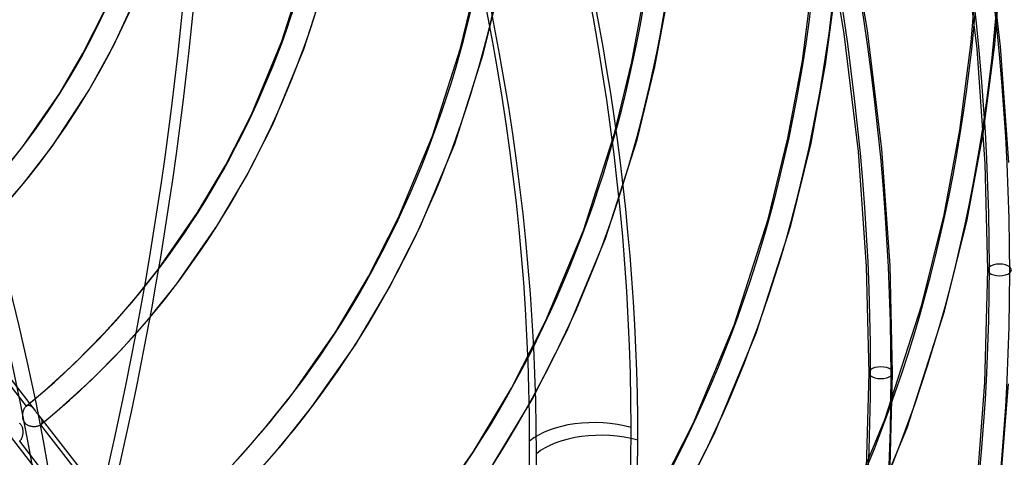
# Model space of a CAD drawing. Header units: millimetres. Extents: x -163 to 160, y -206 to 203.
# Tile 73 of 97: x 81 to 134, y -34 to -11. Entities that reach past the tile are written whole.
import ezdxf

# ---------------------------------------------------------------- set-up
doc = ezdxf.new("R2010")
doc.units = ezdxf.units.MM
doc.layers.add('MAIN-1', color=7, linetype='Continuous')
doc.layers.add('MAIN-2', color=7, linetype='Continuous')

msp = doc.modelspace()

# ---------------------------------------------------------------- linework, layer by layer
at = {"layer": 'MAIN-1'}
for centre, major_axis, ratio, start_param, end_param in [((-0.5, -0.433), (86.414, -99.783), 0.75, 0.713724, 3.388402), ((-2.5, -2.165), (-83.796, 96.759), 0.75, -2.427868, -0.857072), ((-27, -23.383), (-83.796, 96.759), 0.75, -3.141592, -0.857072), ((-27, -23.383), (83.141, -96.003), 0.75, 0, 2.284521), ((-25.887, -145.948), (-131.958, -5.675), 0.985418, -2.567188, -2.083814), ((-25.88, -146.118), (131.958, 5.675), 0.985418, 0.574763, 1.057779), ((111.815, -35.165), (-4, 0), 0.5, -2.094395, -0.523599), ((-0.5, -0.433), (86.414, -99.783), 0.75, -0.246809, 0.713724), ((-2.5, -2.165), (-83.796, 96.759), 0.75, -3.141592, -2.427868)]:
    msp.add_ellipse(centre, major_axis=major_axis, ratio=ratio, start_param=start_param, end_param=end_param, dxfattribs=at)
at = {"layer": 'MAIN-2'}
for p, q in [((124.937, -11.531), (123.85, -5.068)), ((126.194, -11.35), (125.097, -4.828)), ((133.361, -12.21), (132.594, -5.807)), ((132.097, -12.331), (131.337, -5.988)), ((131.782, -11.977), (132.165, -7.059)), ((133.046, -12.108), (133.433, -7.125)), ((94.628, -11.927), (95.975, -7.683)), ((95.821, -12.363), (97.2, -8.016)), ((104.263, -12.295), (105.084, -8.918)), ((122.679, -12.987), (123.247, -8.648)), ((123.933, -13.186), (124.51, -8.78)), ((85.586, -12.132), (86.989, -9.066)), ((105.488, -12.63), (106.326, -9.183)), ((113.494, -13.039), (114.197, -9.255)), ((114.736, -13.304), (115.451, -9.453)), ((83.915, -12.583), (85.058, -10.317)), ((125.697, -17.873), (124.937, -11.531)), ((126.961, -17.753), (126.194, -11.35)), ((84.238, -14.582), (85.586, -12.132)), ((92.992, -15.872), (94.628, -11.927)), ((131.161, -16.72), (131.782, -11.977)), ((132.415, -16.918), (133.046, -12.108)), ((82.662, -14.725), (83.915, -12.583)), ((94.142, -16.409), (95.821, -12.363)), ((102.754, -17.026), (104.263, -12.295)), ((103.946, -17.463), (105.488, -12.63)), ((132.538, -18.53), (132.097, -12.331)), ((133.807, -18.471), (133.361, -12.21)), ((112.55, -16.907), (113.494, -13.039)), ((121.904, -17.16), (122.679, -12.987)), ((123.146, -17.425), (123.933, -13.186)), ((113.774, -17.244), (114.736, -13.304)), ((80.679, -17.595), (82.662, -14.725)), ((82.247, -17.595), (84.238, -14.582)), ((91.611, -18.598), (92.992, -15.872)), ((92.725, -19.208), (94.142, -16.409)), ((110.879, -22.124), (112.55, -16.907)), ((130.314, -21.281), (131.161, -16.72)), ((131.556, -21.546), (132.415, -16.918)), ((100.925, -21.427), (102.754, -17.026)), ((102.076, -21.964), (103.946, -17.463)), ((112.071, -22.562), (113.774, -17.244)), ((120.837, -21.519), (121.904, -17.16)), ((122.061, -21.857), (123.146, -17.425)), ((79.444, -19.136), (80.679, -17.595)), ((80.718, -19.591), (82.247, -17.595)), ((126.138, -24.073), (125.697, -17.873)), ((127.407, -24.013), (126.961, -17.753)), ((132.672, -24.252), (132.538, -18.53)), ((90.093, -21.167), (91.611, -18.598)), ((79.283, -21.236), (80.718, -19.591)), ((91.165, -21.848), (92.725, -19.208)), ((87.96, -24.233), (90.093, -21.167)), ((99.309, -24.608), (100.925, -21.427)), ((119.004, -27.223), (120.837, -21.519)), ((129.124, -26.131), (130.314, -21.281)), ((130.348, -26.471), (131.556, -21.546)), ((88.971, -25.002), (91.165, -21.848)), ((100.421, -25.221), (102.076, -21.964)), ((108.859, -26.981), (110.879, -22.124)), ((120.196, -27.662), (122.061, -21.857)), ((110.009, -27.519), (112.071, -22.562)), ((75.4, -24.189), (81.363, -31.873)), ((86.54, -26.005), (87.96, -24.233)), ((126.272, -29.795), (126.138, -24.073)), ((127.542, -29.795), (127.407, -24.013)), ((132.517, -30.327), (132.672, -24.252)), ((75.555, -24.775), (80.851, -31.6)), ((97.527, -27.601), (99.309, -24.608)), ((87.51, -26.824), (88.971, -25.002)), ((98.596, -28.287), (100.421, -25.221)), ((85.044, -27.686), (86.54, -26.005)), ((127.129, -32.322), (129.124, -26.131)), ((128.321, -32.761), (130.348, -26.471)), ((85.971, -28.555), (87.51, -26.824)), ((107.007, -30.619), (108.859, -26.981)), ((108.118, -31.234), (110.009, -27.519)), ((116.792, -32.536), (119.004, -27.223)), ((83.473, -29.276), (85.044, -27.686)), ((95.241, -30.872), (97.527, -27.601)), ((117.943, -33.073), (120.196, -27.662)), ((84.353, -30.192), (85.971, -28.555)), ((96.252, -31.64), (98.596, -28.287)), ((81.824, -30.781), (83.473, -29.276)), ((82.655, -31.741), (84.353, -30.192)), ((126.117, -35.869), (126.272, -29.795)), ((127.385, -35.935), (127.542, -29.795)), ((104.96, -34.036), (107.007, -30.619)), ((132.06, -36.2), (132.517, -30.327)), ((133.323, -36.331), (133.785, -30.392)), ((81.182, -31.327), (81.343, -31.192)), ((81.343, -31.192), (81.504, -31.056)), ((81.504, -31.056), (81.665, -30.919)), ((81.665, -30.919), (81.824, -30.781)), ((93.637, -32.873), (95.241, -30.872)), ((106.027, -34.726), (108.118, -31.234)), ((80.706, -31.851), (80.716, -31.82)), ((80.716, -31.82), (80.727, -31.789)), ((80.727, -31.789), (80.74, -31.759)), ((80.74, -31.759), (80.753, -31.731)), ((80.753, -31.731), (80.768, -31.705)), ((80.768, -31.705), (80.783, -31.68)), ((80.783, -31.68), (80.799, -31.657)), ((80.799, -31.657), (80.815, -31.636)), ((80.815, -31.636), (80.833, -31.617)), ((80.833, -31.617), (80.851, -31.6)), ((80.851, -31.6), (80.852, -31.599)), ((80.852, -31.599), (80.853, -31.598)), ((80.853, -31.598), (80.854, -31.597)), ((80.854, -31.597), (80.855, -31.596)), ((80.855, -31.596), (80.856, -31.595)), ((80.856, -31.595), (80.857, -31.594)), ((80.857, -31.595), (81.02, -31.461)), ((80.857, -31.594), (80.875, -31.581)), ((80.875, -31.581), (80.893, -31.57)), ((80.893, -31.57), (80.912, -31.561)), ((80.912, -31.561), (80.93, -31.554)), ((80.93, -31.554), (80.949, -31.55)), ((80.949, -31.55), (80.968, -31.548)), ((80.968, -31.548), (80.987, -31.548)), ((80.987, -31.548), (81.006, -31.55)), ((81.006, -31.55), (81.025, -31.554)), ((81.02, -31.461), (81.182, -31.327)), ((81.025, -31.554), (81.044, -31.56)), ((81.044, -31.56), (81.062, -31.568)), ((81.062, -31.568), (81.081, -31.577)), ((81.081, -31.577), (81.1, -31.589)), ((81.1, -31.589), (81.118, -31.602)), ((81.118, -31.602), (81.137, -31.616)), ((81.137, -31.616), (81.155, -31.632)), ((81.155, -31.632), (81.173, -31.649)), ((81.173, -31.649), (81.192, -31.667)), ((81.192, -31.667), (81.21, -31.686)), ((81.21, -31.686), (81.228, -31.706)), ((81.228, -31.706), (81.246, -31.727)), ((81.246, -31.727), (81.265, -31.749)), ((81.265, -31.749), (81.284, -31.772)), ((81.284, -31.772), (81.303, -31.796)), ((81.303, -31.796), (81.323, -31.821)), ((81.323, -31.821), (81.343, -31.847)), ((82.485, -31.888), (82.655, -31.741)), ((94.607, -33.693), (96.252, -31.64)), ((80.667, -32.092), (80.668, -32.057)), ((80.667, -32.127), (80.667, -32.092)), ((80.668, -32.162), (80.667, -32.127)), ((80.668, -32.057), (80.671, -32.021)), ((80.671, -32.197), (80.668, -32.162)), ((80.671, -32.021), (80.676, -31.986)), ((80.675, -32.231), (80.671, -32.197)), ((80.681, -32.265), (80.675, -32.231)), ((80.676, -31.986), (80.681, -31.952)), ((80.681, -31.952), (80.688, -31.917)), ((80.689, -32.299), (80.681, -32.265)), ((80.688, -31.917), (80.696, -31.884)), ((80.698, -32.332), (80.689, -32.299)), ((80.696, -31.884), (80.706, -31.851)), ((80.71, -32.365), (80.698, -32.332)), ((80.723, -32.396), (80.71, -32.365)), ((81.343, -31.847), (81.363, -31.873)), ((81.363, -31.873), (81.38, -31.895)), ((81.38, -31.895), (81.398, -31.918)), ((81.398, -31.918), (81.416, -31.941)), ((81.416, -31.941), (81.434, -31.964)), ((81.434, -31.964), (81.451, -31.987)), ((81.451, -31.987), (81.469, -32.01)), ((81.469, -32.009), (87.435, -39.698)), ((81.469, -32.01), (81.489, -32.036)), ((81.489, -32.036), (81.509, -32.061)), ((81.509, -32.061), (81.528, -32.086)), ((81.528, -32.086), (81.547, -32.111)), ((81.547, -32.111), (81.565, -32.136)), ((81.565, -32.136), (81.582, -32.16)), ((81.582, -32.16), (81.599, -32.184)), ((81.599, -32.184), (81.614, -32.207)), ((81.614, -32.207), (81.629, -32.23)), ((81.629, -32.23), (81.643, -32.253)), ((81.643, -32.253), (81.655, -32.275)), ((81.655, -32.275), (81.666, -32.298)), ((81.666, -32.298), (81.676, -32.32)), ((81.676, -32.32), (81.685, -32.341)), ((81.685, -32.341), (81.692, -32.362)), ((81.692, -32.362), (81.698, -32.383)), ((81.797, -32.466), (81.97, -32.323)), ((81.97, -32.323), (82.142, -32.179)), ((82.142, -32.179), (82.314, -32.034)), ((82.314, -32.034), (82.485, -31.888)), ((124.726, -38.091), (127.129, -32.322)), ((80.527, -32.544), (80.503, -32.523)), ((80.549, -32.567), (80.527, -32.544)), ((80.57, -32.591), (80.549, -32.567)), ((80.589, -32.616), (80.57, -32.591)), ((80.607, -32.642), (80.589, -32.616)), ((80.623, -32.669), (80.607, -32.642)), ((80.637, -32.698), (80.623, -32.669)), ((80.65, -32.728), (80.637, -32.698)), ((80.66, -32.758), (80.65, -32.728)), ((80.669, -32.789), (80.66, -32.758)), ((80.677, -32.82), (80.669, -32.789)), ((80.683, -32.851), (80.677, -32.82)), ((80.687, -32.883), (80.683, -32.851)), ((80.69, -32.915), (80.687, -32.883)), ((80.739, -32.427), (80.723, -32.396)), ((80.757, -32.456), (80.739, -32.427)), ((80.776, -32.484), (80.757, -32.456)), ((80.797, -32.511), (80.776, -32.484)), ((80.82, -32.536), (80.797, -32.511)), ((80.845, -32.559), (80.82, -32.536)), ((80.872, -32.581), (80.845, -32.559)), ((80.9, -32.6), (80.872, -32.581)), ((80.929, -32.618), (80.9, -32.6)), ((80.959, -32.634), (80.929, -32.618)), ((80.99, -32.648), (80.959, -32.634)), ((81.022, -32.661), (80.99, -32.648)), ((81.054, -32.672), (81.022, -32.661)), ((81.086, -32.681), (81.054, -32.672)), ((81.12, -32.689), (81.086, -32.681)), ((81.153, -32.695), (81.12, -32.689)), ((81.187, -32.7), (81.153, -32.695)), ((81.221, -32.704), (81.187, -32.7)), ((81.256, -32.706), (81.221, -32.704)), ((81.289, -32.706), (81.256, -32.706)), ((81.323, -32.705), (81.289, -32.706)), ((81.356, -32.703), (81.323, -32.705)), ((81.388, -32.699), (81.356, -32.703)), ((81.419, -32.694), (81.388, -32.699)), ((81.45, -32.688), (81.419, -32.694)), ((81.479, -32.68), (81.45, -32.688)), ((81.507, -32.671), (81.479, -32.68)), ((81.533, -32.661), (81.507, -32.671)), ((81.558, -32.649), (81.533, -32.661)), ((81.582, -32.637), (81.558, -32.649)), ((81.603, -32.623), (81.582, -32.637)), ((81.623, -32.609), (81.603, -32.623)), ((81.623, -32.609), (81.797, -32.466)), ((81.624, -32.608), (81.623, -32.609)), ((81.625, -32.607), (81.624, -32.608)), ((81.626, -32.606), (81.625, -32.607)), ((81.627, -32.605), (81.626, -32.606)), ((81.628, -32.604), (81.627, -32.605)), ((81.629, -32.603), (81.628, -32.604)), ((81.645, -32.588), (81.629, -32.603)), ((81.629, -32.603), (86.923, -39.426)), ((81.659, -32.572), (81.645, -32.588)), ((81.672, -32.556), (81.659, -32.572)), ((81.682, -32.539), (81.672, -32.556)), ((81.69, -32.521), (81.682, -32.539)), ((81.697, -32.502), (81.69, -32.521)), ((81.701, -32.484), (81.697, -32.502)), ((81.698, -32.383), (81.702, -32.404)), ((81.704, -32.464), (81.701, -32.484)), ((81.702, -32.404), (81.704, -32.424)), ((81.704, -32.424), (81.705, -32.445)), ((81.705, -32.445), (81.704, -32.464)), ((91.947, -34.772), (93.637, -32.873)), ((114.704, -36.63), (116.792, -32.536)), ((125.876, -38.628), (128.321, -32.761)), ((79.996, -33.219), (85.959, -40.903)), ((80.554, -33.436), (80.568, -33.416)), ((80.568, -33.416), (80.583, -33.393)), ((80.583, -33.393), (80.596, -33.37)), ((80.596, -33.37), (80.609, -33.344)), ((80.609, -33.344), (80.622, -33.318)), ((80.622, -33.318), (80.633, -33.291)), ((80.633, -33.291), (80.643, -33.262)), ((80.643, -33.262), (80.653, -33.233)), ((80.653, -33.233), (80.662, -33.203)), ((80.662, -33.203), (80.669, -33.172)), ((80.669, -33.172), (80.676, -33.14)), ((80.676, -33.14), (80.681, -33.108)), ((80.681, -33.108), (80.686, -33.076)), ((80.686, -33.076), (80.689, -33.044)), ((80.689, -33.044), (80.691, -33.012)), ((80.692, -32.947), (80.69, -32.915)), ((80.691, -33.012), (80.692, -32.979)), ((80.692, -32.979), (80.692, -32.947)), ((115.815, -37.246), (117.943, -33.073)), ((80.503, -33.49), (80.505, -33.488)), ((80.505, -33.488), (80.522, -33.473)), ((85.795, -40.305), (80.505, -33.488)), ((80.522, -33.473), (80.538, -33.455)), ((80.538, -33.455), (80.554, -33.436)), ((92.873, -35.641), (94.607, -33.693)), ((102.522, -37.511), (104.96, -34.036))]:
    msp.add_line(p, q, dxfattribs=at)
for centre, major_axis, ratio, start_param, end_param in [((0, 0), (-85.76, 99.027), 0.75, -2.427868, 0.713724), ((-2, -1.732), (-83.141, 96.003), 0.75, -2.427868, -0.857072), ((25.124, 21.758), (-87.714, 101.283), 0.75, -2.427868, -1.669736), ((25.124, 21.758), (86.882, -100.323), 0.75, 0.713724, 1.47209), ((18.724, 16.215), (-91.871, 106.083), 0.75, -2.427868, -1.668171), ((18.724, 16.215), (91.039, -105.123), 0.75, 0.713724, 1.473313), ((12.324, 10.673), (91.039, -105.123), 0.75, 0.713724, 1.473773), ((12.324, 10.673), (-91.871, 106.083), 0.75, -2.427868, -1.668171), ((5.924, 5.13), (-91.871, 106.083), 0.75, -2.427868, -1.668171), ((5.924, 5.13), (91.039, -105.123), 0.75, 0.713724, 1.473773), ((-43.662, -11.44), (-49.172, -154.145), 0.807621, 1.607858, 2.159851), ((-43.1, -11.619), (49.172, 154.145), 0.807621, -1.543295, -0.981742), ((0, 0), (-85.76, 99.027), 0.75, 0.713724, 3.855317), ((31.524, 27.3), (43.815, -50.594), 0.75, 0.000145, 0.713724), ((31.524, 27.3), (-44.647, 51.554), 0.75, -3.141447, -2.427868), ((31.524, 27.3), (50.3, -58.082), 0.75, -0.022067, 0.713724), ((31.524, 27.3), (-51.132, 59.042), 0.75, 3.118719, 3.855317), ((31.524, 27.3), (56.785, -65.57), 0.75, -0.027736, 0.713724), ((31.524, 27.3), (-57.617, 66.53), 0.75, 3.113222, 3.855317), ((31.524, 27.3), (63.27, -73.058), 0.75, -0.032242, 0.713724), ((31.524, 27.3), (-64.102, 74.018), 0.75, 3.108839, 3.855317), ((31.524, 27.3), (69.755, -80.546), 0.75, -0.035909, 0.713724), ((31.524, 27.3), (-70.587, 81.507), 0.75, 3.105262, 3.855317), ((31.524, 27.3), (76.24, -88.035), 0.75, -0.038953, 0.713724), ((31.524, 27.3), (-77.072, 88.995), 0.75, 3.102287, 3.855317), ((31.524, 27.3), (82.725, -95.523), 0.75, -0.041518, 0.713724), ((31.524, 27.3), (-83.557, 96.483), 0.75, 3.098553, 3.855317), ((25.124, 21.758), (86.882, -100.323), 0.75, -0.044642, 0.713724), ((25.124, 21.758), (-87.714, 101.283), 0.75, 3.097185, 3.855317), ((31.524, 27.3), (-57.617, 66.53), 0.75, 1.542426, 3.026615), ((31.524, 27.3), (-64.102, 74.018), 0.75, 1.538043, 3.030999), ((18.724, 16.215), (91.039, -105.123), 0.75, -0.045865, 0.713724), ((18.724, 16.215), (-91.871, 106.083), 0.75, 3.09562, 3.855317), ((31.524, 27.3), (-70.587, 81.507), 0.75, 1.534466, 3.034576), ((12.324, 10.673), (91.039, -105.123), 0.75, -0.046325, 0.713724), ((133.307, -24.252), (-0.635, 0), 0.5, -0.523599, 2.617994), ((133.307, -24.252), (-0.635, 0), 0.5, 2.617994, 5.759587), ((12.324, 10.673), (-91.871, 106.083), 0.75, 3.09562, 3.855317), ((31.524, 27.3), (76.24, -88.035), 0.75, -1.609749, -0.104395), ((31.524, 27.3), (-77.072, 88.995), 0.75, 1.531491, 3.037551), ((5.924, 5.13), (91.039, -105.123), 0.75, -0.046325, 0.713724), ((126.907, -29.795), (-0.635, 0), 0.5, -0.523599, 2.617994), ((126.907, -29.795), (-0.635, 0), 0.5, 2.617994, 5.759587), ((5.924, 5.13), (-91.871, 106.083), 0.75, 3.09562, 3.855317), ((31.524, 27.3), (-83.557, 96.483), 0.75, 1.527757, 3.041285), ((111.449, -34.482), (4, 0), 0.5, 1.047198, 2.617994), ((-2, -1.732), (-83.141, 96.003), 0.75, 2.967103, 3.855317)]:
    msp.add_ellipse(centre, major_axis=major_axis, ratio=ratio, start_param=start_param, end_param=end_param, dxfattribs=at)

doc.saveas('drawing.dxf')
